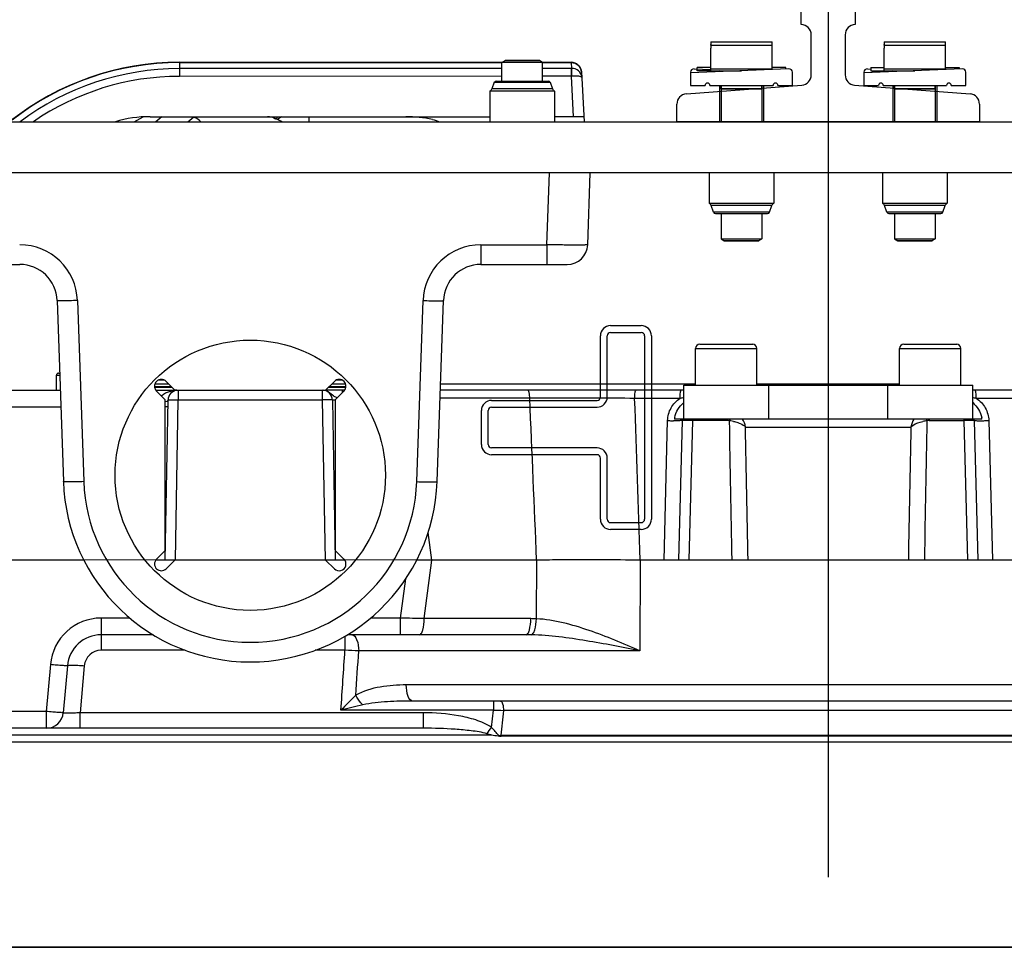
# Model space of a CAD drawing. Header units: millimetres. Extents: x 71658 to 298332, y -154437 to -30421.
# Tile 147 of 155: x 119997 to 120287, y -39491 to -39218. Entities that reach past the tile are written whole.
import ezdxf

# ---------------------------------------------------------------- set-up
doc = ezdxf.new("R2010")
doc.units = ezdxf.units.MM
doc.header["$LTSCALE"] = 500
doc.header["$MEASUREMENT"] = 0
doc.linetypes.add('ACAD_ISO10W100', pattern=[18, 12, -3, 0, -3])
for name, color, linetype, lineweight in [('A-03-PEENJOON', 7, 'Continuous', 0), ('A-04-JÄMEJOON', 7, 'Continuous', 35), ('Centerline', 1, 'ACAD_ISO10W100', 25)]:
    doc.layers.add(name, color=color, linetype=linetype, lineweight=lineweight)
doc.layers.add('Guiderails', color=30, linetype='Continuous')
doc.layers.add('Machinery', color=94, linetype='Continuous')

# ---------------------------------------------------------------- blocks, each defined once
blk = doc.blocks.new('lift')
at = {"layer": 'Centerline', "color": 251, "true_color": 0x636466}
for p, q in [((153165.37, -38004.5), (153165.37, -38321.81)), ((153661.23, -38228.64), (152669.51, -38228.28))]:
    blk.add_line(p, q, dxfattribs=at)
at = {"layer": 'Guiderails', "color": 251, "ltscale": 3, "true_color": 0x636466}
for p, q in [((153157.43, -38070.86), (153157.43, -38037.46)), ((153173.31, -38037.46), (153173.31, -38070.86)), ((153157.43, -38070.86), (153157.43, -38070.86)), ((153173.31, -38070.86), (153173.31, -38070.86)), ((153160.37, -38085.68), (153160.37, -38073.86)), ((153170.37, -38073.86), (153170.37, -38085.68)), ((153123.64, -38091.25), (153157.6, -38088.67)), ((153173.14, -38088.67), (153207.1, -38091.25)), ((153120.87, -38099.46), (153120.87, -38094.24)), ((153209.87, -38094.24), (153209.87, -38099.46)), ((153209.87, -38099.46), (153120.87, -38099.46))]:
    blk.add_line(p, q, dxfattribs=at)
at = {"layer": 'Guiderails', "color": 251, "true_color": 0x636466}
for p, q in [((153101.37, -38159.46), (153110.37, -38159.46)), ((153098.37, -38180.46), (153098.37, -38162.46)), ((153100.37, -38180.46), (153100.37, -38162.46)), ((153101.37, -38161.46), (153110.37, -38161.46)), ((153111.37, -38162.46), (153111.37, -38216.46)), ((153113.37, -38162.46), (153113.37, -38216.46)), ((153066.37, -38181.46), (153097.37, -38181.46)), ((153066.37, -38183.46), (153097.37, -38183.46)), ((153063.37, -38194.46), (153063.37, -38184.46)), ((153065.37, -38194.46), (153065.37, -38184.46)), ((153097.37, -38195.46), (153066.37, -38195.46)), ((153097.37, -38197.46), (153066.37, -38197.46)), ((153098.37, -38216.46), (153098.37, -38198.46)), ((153100.37, -38216.46), (153100.37, -38198.46)), ((153101.37, -38217.46), (153110.37, -38217.46)), ((153110.37, -38219.46), (153101.37, -38219.46))]:
    blk.add_line(p, q, dxfattribs=at)
at = {"layer": 'Guiderails', "color": 251, "ltscale": 3, "true_color": 0x636466}
for centre, start, end in [((153157.37, -38073.86), 360, 88.854), ((153173.37, -38073.86), 91.146, 180), ((153157.37, -38085.68), 274.3432, 360), ((153173.37, -38085.68), 180, 265.6568), ((153123.87, -38094.24), 94.3432, 180), ((153206.87, -38094.24), 360, 85.6568)]:
    blk.add_arc(centre, 3, start, end, dxfattribs=at)
at = {"layer": 'Guiderails', "color": 251, "true_color": 0x636466}
for centre, radius, start, end in [((153101.37, -38162.46), 3, 90, 180), ((153110.37, -38162.46), 3, 0, 90), ((153101.37, -38162.46), 1, 90, 180), ((153110.37, -38162.46), 1, 0, 90), ((153097.37, -38180.46), 3, 270, 0), ((153097.37, -38180.46), 1, 270, 0), ((153066.37, -38184.46), 3, 90, 180), ((153066.37, -38184.46), 1, 90, 180), ((153066.37, -38194.46), 3, 180, 270), ((153066.37, -38194.46), 1, 180, 270), ((153097.37, -38198.46), 3, 0, 90), ((153097.37, -38198.46), 1, 0, 90), ((153101.37, -38216.46), 3, 180, 270), ((153101.37, -38216.46), 1, 180, 270), ((153110.37, -38216.46), 3, 270, 0), ((153110.37, -38216.46), 1, 270, 0)]:
    blk.add_arc(centre, radius, start, end, dxfattribs=at)
at = {"layer": 'Machinery', "color": 251, "true_color": 0x636466}
for p, q in [((153130.87, -38075.96), (153148.87, -38075.96)), ((153130.87, -38075.96), (153130.87, -38076.76)), ((153148.87, -38076.76), (153148.87, -38075.96)), ((153181.87, -38075.96), (153199.87, -38075.96)), ((153181.87, -38075.96), (153181.87, -38076.76)), ((153199.87, -38076.76), (153199.87, -38075.96)), ((153130.87, -38076.96), (153130.87, -38076.76)), ((153130.87, -38076.96), (153148.87, -38076.96)), ((153130.87, -38076.96), (153130.87, -38077.76)), ((153130.87, -38084.46), (153130.87, -38077.76)), ((153148.87, -38076.96), (153148.87, -38076.76)), ((153148.87, -38077.76), (153148.87, -38076.96)), ((153148.87, -38084.1), (153148.87, -38077.76)), ((153181.87, -38076.96), (153181.87, -38076.76)), ((153181.87, -38076.96), (153199.87, -38076.96)), ((153181.87, -38076.96), (153181.87, -38077.76)), ((153181.87, -38084.46), (153181.87, -38077.76)), ((153199.87, -38076.96), (153199.87, -38076.76)), ((153199.87, -38077.76), (153199.87, -38076.96)), ((153199.87, -38084.1), (153199.87, -38077.76)), ((152974.51, -38081.96), (153069.37, -38081.96)), ((152974.51, -38081.96), (152974.51, -38086.09)), ((152974.51, -38082.05), (153069.37, -38082.05)), ((153069.37, -38082.01), (153070.31, -38081.46)), ((153081.37, -38082.01), (153069.37, -38082.01)), ((153069.37, -38087.46), (153069.37, -38082.01)), ((153070.31, -38081.46), (153080.42, -38081.46)), ((153080.42, -38081.46), (153070.31, -38081.46)), ((153081.37, -38082.01), (153080.42, -38081.46)), ((153081.37, -38081.96), (153089.79, -38081.96)), ((153081.37, -38087.46), (153081.37, -38082.01)), ((153081.37, -38082.05), (153089.79, -38082.05)), ((153089.79, -38081.96), (153089.79, -38082.05)), ((153089.79, -38082.05), (153089.88, -38083.74)), ((153069.37, -38083.75), (152974.51, -38083.81)), ((153089.88, -38083.74), (153081.37, -38083.74)), ((153092.79, -38084.8), (153093.55, -38099.46)), ((153153.83, -38083.9), (153124.87, -38085.06)), ((153124.87, -38084.9), (153124.87, -38088.76)), ((153125.91, -38083.9), (153130.87, -38084.1)), ((153130.87, -38083.46), (153126.87, -38083.46)), ((153126.87, -38084.46), (153126.87, -38083.46)), ((153130.87, -38084.46), (153126.87, -38084.46)), ((153130.87, -38083.86), (153148.87, -38083.86)), ((153130.87, -38084.46), (153139.87, -38084.46)), ((153152.87, -38083.46), (153148.87, -38083.46)), ((153152.87, -38083.94), (153152.87, -38083.46)), ((153154.87, -38088.76), (153154.87, -38084.9)), ((153204.83, -38083.9), (153175.87, -38085.06)), ((153175.87, -38084.9), (153175.87, -38088.76)), ((153176.91, -38083.9), (153177.87, -38083.94)), ((153177.87, -38083.46), (153181.87, -38083.46)), ((153177.87, -38083.46), (153177.87, -38084.46)), ((153177.87, -38084.46), (153190.87, -38084.46)), ((153181.87, -38083.86), (153199.87, -38083.86)), ((153184.37, -38084.47), (153184.37, -38084.72)), ((153199.87, -38083.46), (153203.87, -38083.46)), ((153203.87, -38083.46), (153203.87, -38083.94)), ((153205.87, -38088.76), (153205.87, -38084.9)), ((153069.37, -38086.03), (152974.51, -38086.09)), ((153067.14, -38087.85), (153066.44, -38089.78)), ((153067.14, -38087.85), (153083.6, -38087.85)), ((153067.71, -38087.46), (153083.03, -38087.46)), ((153089.85, -38086.02), (153081.37, -38086.03)), ((153083.6, -38087.85), (153084.3, -38089.78)), ((153090, -38086.02), (153089.85, -38086.02)), ((153090.48, -38097.96), (153089.85, -38086.02)), ((153084.87, -38090.46), (153065.87, -38090.46)), ((153065.87, -38090.46), (153065.87, -38099.46)), ((153084.3, -38089.78), (153066.44, -38089.78)), ((153084.87, -38090.46), (153084.87, -38099.46)), ((153124.87, -38088.76), (153129.17, -38088.76)), ((153130.57, -38088.76), (153149.17, -38088.76)), ((153133.37, -38088.76), (153133.37, -38099.46)), ((153133.87, -38089.76), (153133.87, -38088.76)), ((153133.87, -38088.76), (153133.87, -38089.76)), ((153133.87, -38089.76), (153145.87, -38089.76)), ((153145.87, -38089.76), (153133.87, -38089.76)), ((153133.87, -38089.76), (153133.87, -38099.46)), ((153145.87, -38089.76), (153145.87, -38088.76)), ((153145.87, -38088.76), (153145.87, -38089.76)), ((153145.87, -38089.76), (153145.87, -38099.46)), ((153146.37, -38088.76), (153146.37, -38099.46)), ((153150.57, -38088.76), (153154.87, -38088.76)), ((153175.87, -38088.76), (153180.17, -38088.76)), ((153181.57, -38088.76), (153200.17, -38088.76)), ((153184.37, -38088.76), (153184.37, -38099.46)), ((153184.87, -38089.76), (153184.87, -38088.76)), ((153184.87, -38088.76), (153184.87, -38089.76)), ((153184.87, -38089.76), (153196.87, -38089.76)), ((153196.87, -38089.76), (153184.87, -38089.76)), ((153184.87, -38089.76), (153184.87, -38099.46)), ((153196.87, -38089.76), (153196.87, -38088.76)), ((153196.87, -38088.76), (153196.87, -38089.76)), ((153196.87, -38089.76), (153196.87, -38099.46)), ((153197.37, -38088.76), (153197.37, -38099.46)), ((153201.57, -38088.76), (153205.87, -38088.76)), ((152892.87, -38099.46), (153437.87, -38099.46)), ((152961.24, -38099.46), (152963.84, -38098.03)), ((152965.92, -38097.96), (153065.87, -38097.96)), ((152969.38, -38097.96), (152967.56, -38099.46)), ((152976.98, -38099.46), (152978.79, -38097.96)), ((153012.59, -38097.96), (153012.59, -38099.46)), ((153093.48, -38097.96), (153084.87, -38097.96)), ((153437.87, -38114.46), (152892.87, -38114.46)), ((153082.64, -38135.67), (153083.38, -38114.46)), ((153094.63, -38135.67), (153095.37, -38114.46)), ((153130.37, -38114.46), (153130.37, -38123.46)), ((153149.37, -38114.46), (153149.37, -38123.46)), ((153181.37, -38114.46), (153181.37, -38123.46)), ((153200.37, -38114.46), (153200.37, -38123.46)), ((153130.37, -38123.46), (153149.37, -38123.46)), ((153148.8, -38124.14), (153130.94, -38124.14)), ((153131.64, -38126.07), (153130.94, -38124.14)), ((153148.1, -38126.07), (153148.8, -38124.14)), ((153181.37, -38123.46), (153200.37, -38123.46)), ((153199.8, -38124.14), (153181.94, -38124.14)), ((153182.64, -38126.07), (153181.94, -38124.14)), ((153199.1, -38126.07), (153199.8, -38124.14)), ((153148.1, -38126.07), (153131.64, -38126.07)), ((153132.21, -38126.46), (153147.53, -38126.46)), ((153133.87, -38126.46), (153133.87, -38133.91)), ((153145.87, -38126.46), (153145.87, -38133.91)), ((153199.1, -38126.07), (153182.64, -38126.07)), ((153183.21, -38126.46), (153198.53, -38126.46)), ((153184.87, -38126.46), (153184.87, -38133.91)), ((153196.87, -38126.46), (153196.87, -38133.91)), ((153133.87, -38133.91), (153145.87, -38133.91)), ((153133.87, -38133.91), (153134.81, -38134.46)), ((153134.81, -38134.46), (153144.92, -38134.46)), ((153144.92, -38134.46), (153134.81, -38134.46)), ((153145.87, -38133.91), (153144.92, -38134.46)), ((153184.87, -38133.91), (153196.87, -38133.91)), ((153184.87, -38133.91), (153185.81, -38134.46)), ((153185.81, -38134.46), (153195.92, -38134.46)), ((153195.92, -38134.46), (153185.81, -38134.46)), ((153196.87, -38133.91), (153195.92, -38134.46)), ((153063.19, -38135.67), (153082.64, -38135.67)), ((153063.19, -38135.67), (153063.19, -38141.46)), ((153082.64, -38135.67), (153082.64, -38141.46)), ((152902.11, -38141.46), (152927.55, -38141.46)), ((153063.19, -38141.46), (153088.63, -38141.46)), ((152938.54, -38152.08), (152940.4, -38205.38)), ((152944.54, -38152.08), (152946.4, -38205.38)), ((153044.34, -38205.38), (153046.2, -38152.08)), ((153050.34, -38205.38), (153052.2, -38152.08)), ((153126.37, -38166.16), (153144.37, -38166.16)), ((153126.37, -38176.96), (153126.37, -38166.16)), ((153127.57, -38164.96), (153143.17, -38164.96)), ((153144.37, -38176.96), (153144.37, -38166.16)), ((153186.37, -38176.96), (153186.37, -38166.16)), ((153186.37, -38166.16), (153204.37, -38166.16)), ((153187.57, -38164.96), (153203.17, -38164.96)), ((153204.37, -38176.96), (153204.37, -38166.16)), ((152938.37, -38174.06), (152939.31, -38174.06)), ((152938.37, -38178.46), (152938.37, -38174.06)), ((152938.97, -38173.46), (152939.29, -38173.46)), ((152972.2, -38177.46), (152967.21, -38177.46)), ((152972.38, -38177.64), (152967.24, -38177.64)), ((152971.4, -38176.66), (152967.31, -38176.66)), ((152970.09, -38175.5), (152968.32, -38175.5)), ((152970.62, -38175.88), (152973.2, -38178.46)), ((153017.54, -38178.46), (153020.12, -38175.88)), ((153023.5, -38177.64), (153018.36, -38177.64)), ((153023.52, -38177.46), (153018.5, -38177.46)), ((153023.42, -38176.66), (153019.34, -38176.66)), ((153022.41, -38175.5), (153020.65, -38175.5)), ((153126.37, -38176.66), (153051.34, -38176.66)), ((153122.87, -38176.96), (153207.87, -38176.96)), ((153122.87, -38186.96), (153122.87, -38176.96)), ((153186.37, -38176.66), (153144.37, -38176.66)), ((153147.87, -38186.96), (153147.87, -38176.96)), ((153182.87, -38186.96), (153182.87, -38176.96)), ((153207.87, -38186.96), (153207.87, -38176.96)), ((152820.73, -38178.46), (152939.46, -38178.46)), ((152967.58, -38178.46), (152973.2, -38178.46)), ((152970.37, -38181.29), (152967.79, -38178.71)), ((152973.2, -38178.46), (153017.54, -38178.46)), ((152974.19, -38178.46), (152974.19, -38181.3)), ((153016.55, -38178.46), (153016.55, -38181.3)), ((153023.15, -38178.46), (153017.54, -38178.46)), ((153022.94, -38178.71), (153020.37, -38181.29)), ((153022.52, -38179.14), (153022.52, -38178.46)), ((153077.59, -38180.83), (153051.19, -38180.83)), ((153122.87, -38178.46), (153051.28, -38178.46)), ((153121.81, -38180.87), (153108.44, -38180.87)), ((153279.46, -38178.46), (153207.87, -38178.46)), ((153222.3, -38180.87), (153208.93, -38180.87)), ((152820.73, -38183.37), (152939.63, -38183.37)), ((152970.37, -38225.63), (152970.37, -38181.29)), ((152970.37, -38228.46), (152971.19, -38181.41)), ((152973.37, -38228.46), (152974.19, -38181.3)), ((152974.19, -38181.3), (153016.55, -38181.3)), ((153016.55, -38181.3), (153017.37, -38228.46)), ((153019.55, -38181.41), (153020.37, -38228.46)), ((153020.37, -38181.29), (153020.37, -38225.63)), ((153117.08, -38228.46), (153118.14, -38187.43)), ((153210.59, -38186.96), (153120.15, -38186.96)), ((153122.44, -38187.38), (153121.37, -38228.46)), ((153125.44, -38187.38), (153124.37, -38228.46)), ((153125.44, -38187.38), (153125.44, -38186.96)), ((153135.7, -38187.38), (153125.44, -38187.38)), ((153135.7, -38187.38), (153135.7, -38186.96)), ((153136.34, -38187.48), (153136.49, -38186.96)), ((153141.04, -38189.33), (153189.7, -38189.33)), ((153194.24, -38186.96), (153194.4, -38187.48)), ((153195.03, -38186.96), (153195.03, -38187.38)), ((153195.03, -38187.38), (153205.29, -38187.38)), ((153205.29, -38186.96), (153205.29, -38187.38)), ((153205.29, -38187.38), (153206.37, -38228.46)), ((153208.29, -38187.38), (153209.37, -38228.46)), ((153212.6, -38187.43), (153213.66, -38228.46)), ((153048.77, -38228.46), (153047.71, -38220.33)), ((152967.79, -38228.21), (152970.37, -38225.63)), ((153020.37, -38225.63), (153022.94, -38228.21)), ((152946.38, -38228.46), (152818.37, -38228.46)), ((153023.15, -38228.46), (152967.58, -38228.46)), ((152973.2, -38228.46), (152970.62, -38231.04)), ((153020.12, -38231.04), (153017.54, -38228.46)), ((153048.77, -38228.46), (153044.36, -38228.46)), ((153046.52, -38245.72), (153048.77, -38228.46)), ((153079.63, -38228.46), (153048.77, -38228.46)), ((153079.58, -38245.76), (153079.63, -38228.46)), ((153110.03, -38228.46), (153110, -38255.2)), ((153220.71, -38228.46), (153110.03, -38228.46)), ((153039.6, -38245.55), (153041.11, -38234)), ((152959.97, -38245.55), (152951.53, -38245.55)), ((152951.53, -38245.55), (152951.53, -38255.02)), ((153039.6, -38245.55), (153030.77, -38245.55)), ((153039.6, -38250.46), (153039.6, -38245.55)), ((153077.88, -38245.72), (153046.52, -38245.72)), ((152966.8, -38250.46), (152951.53, -38250.46)), ((153023.23, -38250.87), (153023.23, -38255.02)), ((153076.52, -38250.46), (153023.93, -38250.46)), ((152976.24, -38255.02), (152951.53, -38255.02)), ((153023.23, -38255.02), (153014.5, -38255.02)), ((153110, -38255.2), (153027.28, -38255.2)), ((152936.59, -38259.24), (152935.38, -38273.05)), ((152941.57, -38259.59), (152940.36, -38273.4)), ((152946.55, -38259.59), (152945.34, -38273.4)), ((153425.87, -38265.22), (153041.27, -38265.22)), ((153522.37, -38269.96), (153043.08, -38269.96)), ((153066.9, -38269.96), (153066.9, -38272.7)), ((152935.38, -38273.05), (152820.71, -38273.05)), ((152935.38, -38273.05), (152935.38, -38277.96)), ((153046.3, -38273.4), (152945.34, -38273.4)), ((152945.34, -38277.96), (152945.34, -38273.4)), ((153066.9, -38272.7), (153022.04, -38272.7)), ((153046.3, -38277.96), (153046.3, -38273.4)), ((153066.36, -38277.73), (153066.9, -38272.7)), ((153479.86, -38272.8), (153069.86, -38272.8)), ((153046.3, -38277.96), (152820.71, -38277.96)), ((152850.07, -38281.96), (153480.67, -38281.96)), ((152907.83, -38279.96), (153066.28, -38279.96)), ((153068.45, -38280.08), (153069.12, -38280.06)), ((153069.12, -38280.06), (153479.47, -38280.06)), ((153479.44, -38280.33), (153069.13, -38280.33))]:
    blk.add_line(p, q, dxfattribs=at)
for points in [[(153068.45, -38280.08), (153068.44, -38280.1), (153068.42, -38280.12), (153068.41, -38280.13), (153068.39, -38280.15), (153068.38, -38280.16), (153068.36, -38280.18), (153068.34, -38280.19), (153068.33, -38280.21), (153068.31, -38280.23)], [(153069.12, -38280.06), (153069.12, -38280.11), (153069.12, -38280.15), (153069.12, -38280.2), (153069.12, -38280.24), (153069.12, -38280.29), (153069.13, -38280.33)]]:
    blk.add_lwpolyline(points, dxfattribs=at)
for centre, radius, start, end in [((152974.51, -38161.96), 80, 90, 128.3583), ((152974.51, -38161.96), 79.91, 90.002, 127.9826), ((153089.79, -38084.96), 3, 3, 90), ((152974.56, -38162.01), 78.19, 90.0357, 126.8604), ((153125.87, -38084.9), 1, 87.7094, 180), ((153133.27, -38085.06), 0.6, 36.3269, 90), ((153153.87, -38084.9), 1, 0, 92.2906), ((153176.87, -38084.9), 1, 87.7094, 180), ((153184.27, -38085.06), 0.6, 36.3269, 90), ((153204.87, -38084.9), 1, 0, 92.2906), ((152974.55, -38161.88), 75.79, 90.034, 124.5228), ((153067.71, -38088.06), 0.6, 90, 160), ((153083.03, -38088.06), 0.6, 20, 90), ((153129.87, -38088.76), 0.7, 0, 180), ((153149.87, -38088.76), 0.7, 0, 180), ((153180.87, -38088.76), 0.7, 0, 180), ((153200.87, -38088.76), 0.7, 0, 180), ((153065.22, -38089.33), 1.3, 300, 340), ((153085.52, -38089.33), 1.3, 200, 240), ((152965.92, -38133.96), 36, 90, 106.5097), ((152977.47, -38102.22), 4.27, 66.7786, 75.0355), ((153112.22, -38121.99), 112.18, 167.63, 167.8857), ((153017.56, -38108.17), 17.46, 144.2395, 146.8712), ((152999.6, -38106.82), 8.85, 64.8626, 67.8714), ((152992.24, -38122.43), 26.11, 61.6112, 64.7758), ((153041.13, -38134.77), 36.81, 77.6606, 90.0139), ((153129.72, -38124.59), 1.3, 20, 60), ((153150.02, -38124.59), 1.3, 120, 160), ((153180.72, -38124.59), 1.3, 20, 60), ((153201.02, -38124.59), 1.3, 120, 160), ((153132.21, -38125.86), 0.6, 200, 270), ((153147.53, -38125.86), 0.6, 270, 340), ((153183.21, -38125.86), 0.6, 200, 270), ((153198.53, -38125.86), 0.6, 270, 340), ((152927.55, -38152.67), 17, 2, 90), ((153063.19, -38152.67), 17, 90, 178), ((153088.63, -38135.46), 6, 270.0002, 358), ((152927.55, -38152.46), 11, 1.996, 90), ((153063.19, -38152.46), 11, 90, 178.004), ((153127.57, -38166.16), 1.2, 90, 180), ((153143.17, -38166.16), 1.2, 0, 90), ((153187.57, -38166.16), 1.2, 90, 180), ((153203.17, -38166.16), 1.2, 0, 90), ((152938.97, -38174.06), 0.6, 90, 180), ((152969.21, -38177.3), 2, 45, 225), ((153021.53, -38177.3), 2, 315, 135), ((152972.2, -38183.34), 4.39, 130.3644, 133.8294), ((152974.19, -38181.46), 3, 97.4168, 179), ((152974.18, -38187.88), 9.42, 93.2874, 95.9334), ((153016.55, -38181.46), 3, 1, 90), ((153016.54, -38181.84), 3.38, 73.4481, 85.6828), ((153016.49, -38182), 3.55, 65.7774, 73.4264), ((152969.42, -38178.31), 3.74, 284.7808, 286.4523), ((153020.42, -38131.24), 50.19, 269.8102, 269.9354), ((153127.82, -38188.05), 7.74, 168.7289, 171.9087), ((153202.92, -38188.05), 7.74, 8.093, 11.2216), ((153121.24, -38045.24), 142.22, 268.7479, 269.2113), ((153120.9, -38070.06), 117.4, 269.2133, 269.4769), ((153125.44, -38187.46), 3, 170.4059, 178.5), ((153122.57, -38296.58), 109.24, 88.6991, 88.9023), ((153122.49, -38300.44), 113.1, 88.5013, 88.7001), ((153135.7, -38189.57), 2.19, 73.1301, 89.9747), ((153134.95, -38199.89), 12.49, 81.8949, 83.6489), ((153134.98, -38199.72), 12.32, 78.185, 81.9109), ((153195.77, -38199.81), 12.41, 96.3408, 101.7189), ((153195.04, -38189.57), 2.18, 90.008, 106.8873), ((153208.25, -38300.44), 113.1, 91.2999, 91.4987), ((153205.29, -38187.46), 3, 1.5, 9.5941), ((153209.84, -38070.07), 117.38, 270.5231, 270.7867), ((153209.49, -38045.25), 142.2, 270.7887, 271.2521), ((152995.37, -38203.46), 55, 181.9996, 358.0003), ((152995.37, -38203.67), 49, 182, 358), ((152969.21, -38229.62), 2, 135, 315), ((153021.53, -38229.62), 2, 225, 45), ((152951.53, -38260.55), 15, 90.01, 174.99), ((153077.88, -38281.21), 35.49, 87.2653, 89.9997), ((152951.53, -38260.46), 10, 90, 174.9989), ((153076.52, -38312.26), 61.8, 88.5349, 89.9994), ((152951.53, -38260.03), 5, 90.0099, 174.9901), ((153016.09, -38468.16), 213.25, 86.9933, 88.0816), ((152935.38, -38272.96), 5, 270, 355), ((153055.16, -38647.43), 374.91, 87.7538, 88.2066), ((153000.19, -38230.21), 81.46, 322.692, 324.3162), ((153030.3, -38401.33), 126.59, 73.488, 74.0966), ((153115.7, -37909.32), 373.92, 262.4047, 262.7187)]:
    blk.add_arc(centre, radius, start, end, dxfattribs=at)
blk.add_ellipse((152995.37, -38203.51), major_axis=(0, -39.77), ratio=0.999999, dxfattribs=at)
for points, knots in [([(153089.79, -38082.05), (153090.53, -38082.04), (153092.05, -38082.6), (153092.75, -38084.08), (153092.79, -38084.8)], [0, 0, 0, 0, 0.504913, 1, 1, 1, 1]), ([(153089.85, -38086.02), (153089.86, -38085.77), (153089.86, -38085.01), (153089.86, -38084.24), (153089.88, -38083.74)], [0, 0, 0, 0, 0.334671, 1, 1, 1, 1]), ([(153092.87, -38086.39), (153092.83, -38085.69), (153092.11, -38084.24), (153090.61, -38083.73), (153089.88, -38083.74)], [0, 0, 0, 0, 0.487225, 1, 1, 1, 1]), ([(153090, -38086.02), (153089.99, -38085.76), (153089.96, -38085), (153089.97, -38084.24), (153089.88, -38083.74)], [0, 0, 0, 0, 0.334433, 1, 1, 1, 1]), ([(153092.87, -38086.39), (153092.86, -38086.29), (153092.5, -38086.14), (153091.62, -38086), (153090.67, -38085.99), (153090, -38086.02)], [0, 0, 0, 0, 0.097141, 0.311145, 1, 1, 1, 1]), ([(153002.54, -38098.45), (153002.63, -38098.49), (153002.77, -38098.55), (153002.91, -38098.61), (153002.96, -38098.62)], [0, 0, 0, 0, 0.67097, 1, 1, 1, 1]), ([(153094.63, -38135.67), (153094.63, -38135.69), (153094.51, -38135.69), (153094.37, -38135.72), (153094.07, -38135.72), (153093.68, -38135.74), (153093.18, -38135.74), (153092.31, -38135.75), (153091, -38135.76), (153089.21, -38135.75), (153087.16, -38135.73), (153084.94, -38135.71), (153083.41, -38135.68), (153082.64, -38135.67)], [0, 0, 0, 0, 0.005136, 0.019639, 0.043543, 0.076627, 0.118594, 0.169032, 0.293338, 0.444783, 0.617556, 0.805027, 1, 1, 1, 1]), ([(152944.54, -38152.08), (152943.77, -38152.1), (152942.66, -38152.13), (152941.25, -38152.16), (152940.35, -38152.16), (152939.62, -38152.16), (152939.12, -38152.15), (152938.82, -38152.13), (152938.67, -38152.12), (152938.59, -38152.1), (152938.54, -38152.09), (152938.54, -38152.08)], [0, 0, 0, 0, 0.381941, 0.554425, 0.705674, 0.829837, 0.9222, 0.955342, 0.979351, 0.994102, 1, 1, 1, 1]), ([(153046.2, -38152.08), (153046.96, -38152.1), (153048.07, -38152.13), (153049.49, -38152.16), (153050.38, -38152.16), (153051.12, -38152.16), (153051.62, -38152.15), (153051.92, -38152.13), (153052.07, -38152.12), (153052.14, -38152.1), (153052.2, -38152.09), (153052.2, -38152.08)], [0, 0, 0, 0, 0.381941, 0.554425, 0.705674, 0.829837, 0.9222, 0.955342, 0.979351, 0.994102, 1, 1, 1, 1]), ([(153020.07, -38180.33), (153019.9, -38180.23), (153019.21, -38179.67), (153018.56, -38179.04), (153017.95, -38178.76)], [0, 0, 0, 0, 0.230658, 1, 1, 1, 1]), ([(153077.59, -38180.83), (153077.58, -38180.26), (153077.53, -38179.57), (153077.18, -38178.46), (153076.91, -38178.46)], [0, 0, 0, 0, 0.670825, 1, 1, 1, 1]), ([(153108.44, -38180.87), (153100.68, -38180.86), (153090.4, -38180.84), (153080.12, -38180.83), (153077.59, -38180.83)], [0, 0, 0, 0, 0.753862, 1, 1, 1, 1]), ([(153108.43, -38180.87), (153108.44, -38180.3), (153108.49, -38179.5), (153108.63, -38178.77), (153108.77, -38178.46), (153108.85, -38178.46)], [0, 0, 0, 0, 0.688609, 0.90367, 1, 1, 1, 1]), ([(153118.14, -38187.43), (153118.17, -38186.13), (153118.87, -38183.53), (153120.72, -38181.57), (153121.81, -38180.87)], [0, 0, 0, 0, 0.500576, 1, 1, 1, 1]), ([(153121.81, -38180.87), (153121.81, -38180.3), (153121.84, -38179.49), (153121.97, -38178.79), (153122.05, -38178.46), (153122.13, -38178.46)], [0, 0, 0, 0, 0.696459, 0.9114, 1, 1, 1, 1]), ([(153208.93, -38180.87), (153208.93, -38180.3), (153208.9, -38179.49), (153208.77, -38178.79), (153208.69, -38178.46), (153208.61, -38178.46)], [0, 0, 0, 0, 0.696468, 0.911409, 1, 1, 1, 1]), ([(153208.93, -38180.87), (153210.02, -38181.57), (153211.87, -38183.53), (153212.57, -38186.13), (153212.6, -38187.43)], [0, 0, 0, 0, 0.499426, 1, 1, 1, 1]), ([(152971.16, -38183.37), (152971.15, -38183.44), (152970.74, -38183.31), (152970.57, -38183.39), (152970.38, -38183.39)], [0, 0, 0, 0, 0.260286, 1, 1, 1, 1]), ([(152971.19, -38181.41), (152971.19, -38181.46), (152971.06, -38181.74), (152970.72, -38181.83), (152970.48, -38181.9)], [0, 0, 0, 0, 0.160542, 1, 1, 1, 1]), ([(152971.19, -38181.41), (152971.19, -38181.33), (152971.65, -38181.39), (152972.12, -38181.27), (152973.12, -38181.3), (152973.81, -38181.3), (152974.19, -38181.3)], [0, 0, 0, 0, 0.078379, 0.29497, 0.618526, 1, 1, 1, 1]), ([(153019.55, -38181.41), (153019.55, -38181.33), (153019.09, -38181.39), (153018.61, -38181.27), (153017.62, -38181.3), (153016.93, -38181.3), (153016.55, -38181.3)], [0, 0, 0, 0, 0.078379, 0.29497, 0.618526, 1, 1, 1, 1]), ([(153020.25, -38181.43), (153020.08, -38181.43), (153019.93, -38181.36), (153019.55, -38181.47), (153019.55, -38181.41)], [0, 0, 0, 0, 0.740381, 1, 1, 1, 1]), ([(153121.58, -38187.45), (153121.46, -38187.45), (153120.87, -38187.46), (153120.29, -38187.46), (153119.83, -38187.45)], [0, 0, 0, 0, 0.207521, 1, 1, 1, 1]), ([(153122.44, -38187.38), (153122.44, -38187.46), (153121.98, -38187.37), (153121.79, -38187.44), (153121.58, -38187.45)], [0, 0, 0, 0, 0.259344, 1, 1, 1, 1]), ([(153122.47, -38187.37), (153122.46, -38187.37), (153122.46, -38187.37), (153122.44, -38187.38), (153122.44, -38187.38)], [0, 0, 0, 0, 0.705931, 1, 1, 1, 1]), ([(153122.83, -38187.35), (153122.75, -38187.35), (153122.63, -38187.36), (153122.51, -38187.36), (153122.47, -38187.37)], [0, 0, 0, 0, 0.645023, 1, 1, 1, 1]), ([(153124.66, -38187.36), (153124.48, -38187.36), (153123.87, -38187.35), (153123.26, -38187.34), (153122.83, -38187.35)], [0, 0, 0, 0, 0.303931, 1, 1, 1, 1]), ([(153138.78, -38188.01), (153139.03, -38188.09), (153139.84, -38188.41), (153140.65, -38188.86), (153141.04, -38189.33)], [0, 0, 0, 0, 0.300359, 1, 1, 1, 1]), ([(153189.7, -38189.33), (153189.86, -38189.14), (153190.89, -38188.29), (153192.2, -38187.88), (153193.25, -38187.66)], [0, 0, 0, 0, 0.189631, 1, 1, 1, 1]), ([(153207.44, -38187.35), (153207.31, -38187.35), (153206.73, -38187.35), (153206.14, -38187.36), (153205.69, -38187.37)], [0, 0, 0, 0, 0.214865, 1, 1, 1, 1]), ([(153208.29, -38187.38), (153208.29, -38187.35), (153208.09, -38187.39), (153208, -38187.35), (153207.91, -38187.35)], [0, 0, 0, 0, 0.257737, 1, 1, 1, 1]), ([(153208.29, -38187.38), (153208.29, -38187.46), (153208.75, -38187.37), (153208.94, -38187.44), (153209.16, -38187.45)], [0, 0, 0, 0, 0.259337, 1, 1, 1, 1]), ([(153209.16, -38187.45), (153209.28, -38187.45), (153209.86, -38187.46), (153210.45, -38187.46), (153210.91, -38187.45)], [0, 0, 0, 0, 0.207519, 1, 1, 1, 1]), ([(152946.4, -38205.38), (152945.63, -38205.41), (152944.52, -38205.44), (152943.11, -38205.46), (152942.21, -38205.47), (152941.48, -38205.46), (152940.98, -38205.45), (152940.68, -38205.43), (152940.53, -38205.42), (152940.46, -38205.41), (152940.4, -38205.39), (152940.4, -38205.38)], [0, 0, 0, 0, 0.381941, 0.554425, 0.705674, 0.829837, 0.9222, 0.955342, 0.979351, 0.994102, 1, 1, 1, 1]), ([(153044.34, -38205.38), (153045.1, -38205.41), (153046.21, -38205.44), (153047.63, -38205.46), (153048.52, -38205.47), (153049.26, -38205.46), (153049.76, -38205.45), (153050.05, -38205.43), (153050.21, -38205.42), (153050.28, -38205.41), (153050.33, -38205.39), (153050.34, -38205.38)], [0, 0, 0, 0, 0.381941, 0.554425, 0.705674, 0.829837, 0.9222, 0.955342, 0.979351, 0.994102, 1, 1, 1, 1]), ([(153110.03, -38228.46), (153102.39, -38228.45), (153092.26, -38228.41), (153082.12, -38228.46), (153079.63, -38228.46)], [0, 0, 0, 0, 0.753909, 1, 1, 1, 1]), ([(153045.16, -38250.46), (153045.36, -38250.46), (153045.84, -38249.97), (153046.34, -38248.39), (153046.51, -38246.85), (153046.52, -38245.72)], [0, 0, 0, 0, 0.121023, 0.337181, 1, 1, 1, 1]), ([(153076.52, -38250.46), (153076.73, -38250.46), (153077.2, -38249.97), (153077.7, -38248.39), (153077.87, -38246.85), (153077.88, -38245.72)], [0, 0, 0, 0, 0.121023, 0.337181, 1, 1, 1, 1]), ([(153078.1, -38250.48), (153078.32, -38250.42), (153078.73, -38249.9), (153079.31, -38248.34), (153079.51, -38246.85), (153079.58, -38245.76)], [0, 0, 0, 0, 0.133046, 0.355648, 1, 1, 1, 1]), ([(153110, -38255.2), (153105.08, -38253.05), (153095.29, -38248.92), (153084.85, -38246.04), (153079.58, -38245.76)], [0, 0, 0, 0, 0.504372, 1, 1, 1, 1]), ([(153025.26, -38250.46), (153025.91, -38250.46), (153027.13, -38252.4), (153027.26, -38254.06), (153027.28, -38255.2)], [0, 0, 0, 0, 0.363485, 1, 1, 1, 1]), ([(153110, -38255.2), (153104.74, -38254.14), (153094.19, -38252.07), (153083.49, -38250.62), (153078.1, -38250.48)], [0, 0, 0, 0, 0.498756, 1, 1, 1, 1]), ([(152941.57, -38259.59), (152941.57, -38259.62), (152941.37, -38259.56), (152941.15, -38259.61), (152940.66, -38259.55), (152939.79, -38259.51), (152938.39, -38259.39), (152937.22, -38259.3), (152936.59, -38259.24)], [0, 0, 0, 0, 0.01955, 0.076443, 0.168906, 0.293124, 0.617387, 1, 1, 1, 1]), ([(152941.57, -38259.59), (152941.58, -38259.45), (152942.31, -38259.47), (152943.15, -38259.37), (152944.78, -38259.46), (152945.92, -38259.53), (152946.55, -38259.59)], [0, 0, 0, 0, 0.082185, 0.298445, 0.620271, 1, 1, 1, 1]), ([(153041.27, -38265.22), (153038.71, -38265.22), (153033.64, -38265.58), (153028.59, -38266.97), (153026.43, -38268.28)], [0, 0, 0, 0, 0.502632, 1, 1, 1, 1]), ([(153043.08, -38269.96), (153042.46, -38269.96), (153041.4, -38267.93), (153041.29, -38266.36), (153041.27, -38265.22)], [0, 0, 0, 0, 0.352602, 1, 1, 1, 1]), ([(153028.46, -38271.11), (153028.27, -38270.91), (153027.49, -38270.05), (153026.84, -38269.06), (153026.43, -38268.28)], [0, 0, 0, 0, 0.235454, 1, 1, 1, 1]), ([(153043.08, -38269.96), (153040.63, -38269.96), (153035.74, -38270.1), (153030.84, -38270.56), (153028.46, -38271.11)], [0, 0, 0, 0, 0.50077, 1, 1, 1, 1]), ([(153068.98, -38269.96), (153069.32, -38269.96), (153069.78, -38271.27), (153069.85, -38272.12), (153069.86, -38272.8)], [0, 0, 0, 0, 0.334284, 1, 1, 1, 1]), ([(152940.36, -38273.4), (152940.36, -38273.43), (152940.16, -38273.37), (152939.95, -38273.41), (152939.46, -38273.36), (152938.58, -38273.32), (152937.18, -38273.2), (152936.02, -38273.1), (152935.38, -38273.05)], [0, 0, 0, 0, 0.01955, 0.076443, 0.168906, 0.293124, 0.617387, 1, 1, 1, 1]), ([(152945.34, -38273.4), (152944.71, -38273.45), (152943.56, -38273.52), (152941.9, -38273.61), (152941.11, -38273.52), (152940.35, -38273.52), (152940.36, -38273.4)], [0, 0, 0, 0, 0.382767, 0.707482, 0.922699, 1, 1, 1, 1]), ([(153066.36, -38277.73), (153064.96, -38276.73), (153061.7, -38275.41), (153054.98, -38273.81), (153049.76, -38273.4), (153046.3, -38273.4)], [0, 0, 0, 0, 0.24941, 0.499673, 1, 1, 1, 1]), ([(153064.99, -38279.58), (153063.48, -38279.15), (153060.36, -38278.69), (153054.13, -38278.1), (153049.43, -38277.96), (153046.3, -38277.96)], [0, 0, 0, 0, 0.251002, 0.501325, 1, 1, 1, 1])]:
    blk.add_open_spline(points, degree=3, knots=knots, dxfattribs=at)
for points in [[(152980.79, -38099.44), (152980.33, -38098.97), (152979.77, -38098.56), (152979.16, -38098.3)], [(153002.54, -38098.45), (153001.89, -38098.14), (153001.16, -38097.96), (153000.45, -38097.96)], [(153004.64, -38097.96), (153004.2, -38098.22), (153003.77, -38098.5), (153003.36, -38098.81)], [(153048.99, -38098.81), (153049.69, -38098.96), (153050.37, -38099.17), (153051.02, -38099.46)], [(152969.36, -38179.99), (152970.01, -38179.43), (152970.82, -38179.06), (152971.64, -38178.82)], [(152971.64, -38178.82), (152972.15, -38178.67), (152972.68, -38178.57), (152973.21, -38178.51)], [(153020.96, -38180.69), (153020.65, -38180.62), (153020.34, -38180.5), (153020.07, -38180.33)], [(153079.61, -38228.46), (153078.93, -38212.58), (153078.26, -38196.71), (153077.59, -38180.83)], [(153110.06, -38228.46), (153109.51, -38212.6), (153108.97, -38196.74), (153108.44, -38180.87)], [(153122.87, -38180.7), (153122.51, -38180.76), (153122.16, -38180.81), (153121.81, -38180.87)], [(153208.93, -38180.87), (153208.58, -38180.81), (153208.22, -38180.76), (153207.87, -38180.7)], [(153120.22, -38186.54), (153120.56, -38184.84), (153121.57, -38183.23), (153122.87, -38182.09)], [(153207.87, -38182.09), (153209.17, -38183.23), (153210.18, -38184.85), (153210.52, -38186.54)], [(153137.09, -38228.46), (153136.83, -38214.8), (153136.58, -38201.14), (153136.34, -38187.48)], [(153137.51, -38187.66), (153137.94, -38187.75), (153138.36, -38187.87), (153138.78, -38188.01)], [(153141.04, -38189.33), (153140.92, -38188.49), (153140.6, -38187.67), (153140.13, -38186.96)], [(153141.8, -38228.46), (153141.54, -38215.42), (153141.29, -38202.37), (153141.04, -38189.33)], [(153189.7, -38189.33), (153189.45, -38202.37), (153189.19, -38215.42), (153188.94, -38228.46)], [(153190.6, -38186.96), (153190.14, -38187.67), (153189.82, -38188.49), (153189.7, -38189.33)], [(153194.4, -38187.48), (153194.15, -38201.14), (153193.9, -38214.8), (153193.65, -38228.46)], [(153207.91, -38187.35), (153207.75, -38187.35), (153207.59, -38187.35), (153207.44, -38187.35)], [(153046.52, -38245.72), (153044.22, -38245.66), (153041.91, -38245.61), (153039.6, -38245.55)], [(153022.04, -38272.7), (153022.43, -38266.81), (153022.83, -38260.92), (153023.23, -38255.02)], [(153026.43, -38268.28), (153026.71, -38263.92), (153026.99, -38259.56), (153027.28, -38255.2)], [(153026.43, -38268.28), (153024.92, -38269.7), (153023.47, -38271.2), (153022.04, -38272.7)], [(153028.46, -38271.11), (153026.31, -38271.6), (153024.17, -38272.14), (153022.03, -38272.7)], [(153069.86, -38272.8), (153069.61, -38275.22), (153069.36, -38277.64), (153069.12, -38280.06)], [(153068.45, -38280.08), (153067.78, -38279.28), (153067.09, -38278.49), (153066.36, -38277.73)], [(153068.31, -38280.23), (153068.58, -38280.29), (153068.86, -38280.33), (153069.13, -38280.33)]]:
    blk.add_open_spline(points, degree=3, dxfattribs=at)

msp = doc.modelspace()

# ---------------------------------------------------------------- linework, layer by layer
at = {"layer": 'A-04-JÄMEJOON'}
msp.add_lwpolyline([(121289.803, -39020.997), (121289.803, -39490.997), (119139.803, -39490.997), (119139.803, -39180.997)], dxfattribs=at)

# ---------------------------------------------------------------- block references
at = {"layer": 'A-03-PEENJOON'}
msp.add_blockref('lift', (-32930.567, -1148.537), dxfattribs=at)

doc.saveas('drawing.dxf')
